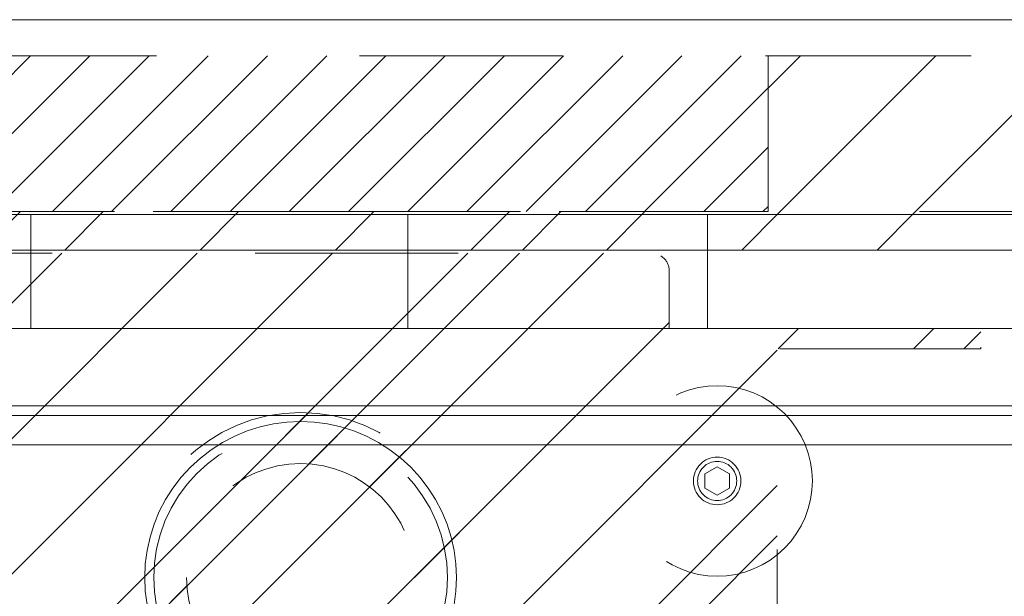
# Model space of a CAD drawing. Header units: inches. Extents: x -463 to -294, y -230 to 12.
# Tile 15 of 68: x -401.18 to -394.72, y 7.95 to 11.74. Entities that reach past the tile are written whole.
import ezdxf

# ---------------------------------------------------------------- set-up
doc = ezdxf.new("R2010")
doc.units = ezdxf.units.IN
doc.header["$LTSCALE"] = 32
doc.header["$MEASUREMENT"] = 0
doc.header["$PDMODE"] = 1
doc.header["$PDSIZE"] = -2
doc.linetypes.add('Dash Style-1', pattern=[0.083328, 0.041656, -0.041672])
for name, color, linetype, lineweight in [('DashLine', 7, 'Dash Style-1', 13), ('DashLineFill', 7, 'Dash Style-1', 13), ('Drawing', 7, 'Continuous', 18), ('Metal-Black', 7, 'Continuous', 18), ('None', 7, 'Continuous', 18), ('SolidLine', 7, 'Continuous', 15), ('Wood_1-H', 7, 'Continuous', 13), ('Wood_1-V', 7, 'Continuous', 13)]:
    doc.layers.add(name, color=color, linetype=linetype, lineweight=lineweight)
doc.layers.add('Electrical', color=1, linetype='Dash Style-1', lineweight=15, true_color=0xff0000)
pattern_1 = [(45, (0, 0), (-1.61302, 1.93572), []), (45, (-1.0608, 1.0608), (-0.472346, 0.416761), [])]

# ---------------------------------------------------------------- blocks, each defined once
blk = doc.blocks.new('Group')
at = {"layer": 'DashLineFill', "linetype": 'Continuous', "lineweight": 13}
h = blk.add_hatch(dxfattribs=at)
h.set_pattern_fill('Steel', color=253, style=0, pattern_type=2)
h.set_pattern_definition(pattern_1)
h.paths.add_polyline_path([(30, 0), (35.9843, 0), (35.9843, -1.0236), (30, -1.0236)])
at = {"layer": 'Electrical', "linetype": 'Continuous', "lineweight": 5, "true_color": 0xdd0000}
h = blk.add_hatch(dxfattribs=at)
h.set_pattern_fill('ElectricalHatch', color=12, style=0, pattern_type=2)
h.set_pattern_definition([(45, (0, 0), (-0.3333333, -0.7222222), [])])
h.paths.add_polyline_path([(5.9843, 0), (30, 0), (30, -1.0236), (5.9843, -1.0236)])
at = {"layer": 'DashLineFill', "flags": 128}
blk.add_lwpolyline([(30, 0), (35.9843, 0), (35.9843, -1.0236), (30, -1.0236)], close=True, dxfattribs=at)
at = {"layer": 'Electrical', "flags": 128}
blk.add_lwpolyline([(5.9843, 0), (30, 0), (30, -1.0236), (5.9843, -1.0236)], close=True, dxfattribs=at)
blk = doc.blocks.new('Group-4')
at = {"layer": 'SolidLine', "flags": 128}
blk.add_lwpolyline([(0, 0.2362), (66, 0.2362), (66, -2.3622), (0, -2.3622)], close=True, dxfattribs=at)
at = {"layer": 'None'}
blk.add_blockref('Group', (0, 0), dxfattribs=at)
blk = doc.blocks.new('SL Wall Panel (2D)')
at = {"layer": 'None'}
blk.add_blockref('Group-4', (0, 0), dxfattribs=at)
at = {"layer": 'Drawing', "color": 0, "flags": 1}
for tag in ['Tag', 'Catalog', 'Option1', 'Option2', 'Option3', 'Option4', 'Option5', 'Option6', 'Option7', 'Option8', 'Option9', 'Option10', 'Option11', 'Option12', 'Custom', 'FinishGroup', 'Discount', 'Item2', 'Item3', 'Item6', 'Item8', 'Item9', 'Item10', 'Item12', 'Item13', 'Item16', 'Item18', 'Item19', 'Item20', 'Item21', 'Item22', 'Item23', 'Item24', 'Item25', 'Item1', 'Item4', 'Item5', 'Item7', 'Item11', 'Item14', 'Item15', 'Item17']:
    blk.add_attdef(tag, (-102.763, -216.0709), '', height=0.00709, dxfattribs=at)
blk = doc.blocks.new('1BP8DW-Leveler (2D)')
at = {"layer": 'DashLine', "flags": 128}
for points in [[(0.625, 0), (0.622, -0.0613), (0.613, -0.1219), (0.5981, -0.1814), (0.5774, -0.2392), (0.5512, -0.2946), (0.5197, -0.3472), (0.4831, -0.3965), (0.4419, -0.4419), (0.3965, -0.4831), (0.3472, -0.5197), (0.2946, -0.5512), (0.2392, -0.5774), (0.1814, -0.5981), (0.1219, -0.613), (0.0613, -0.622), (0, -0.625), (-0.0613, -0.622), (-0.1219, -0.613), (-0.1814, -0.5981), (-0.2392, -0.5774), (-0.2946, -0.5512), (-0.3472, -0.5197), (-0.3965, -0.4831), (-0.4419, -0.4419), (-0.4831, -0.3965), (-0.5197, -0.3472), (-0.5512, -0.2946), (-0.5774, -0.2392), (-0.5981, -0.1814), (-0.613, -0.1219), (-0.622, -0.0613), (-0.625, 0), (-0.622, 0.0613), (-0.613, 0.1219), (-0.5981, 0.1814), (-0.5774, 0.2392), (-0.5512, 0.2946), (-0.5197, 0.3472), (-0.4831, 0.3965), (-0.4419, 0.4419), (-0.3965, 0.4831), (-0.3472, 0.5197), (-0.2946, 0.5512), (-0.2392, 0.5774), (-0.1814, 0.5981), (-0.1219, 0.613), (-0.0613, 0.622), (0, 0.625), (0.0613, 0.622), (0.1219, 0.613), (0.1814, 0.5981), (0.2392, 0.5774), (0.2946, 0.5512), (0.3472, 0.5197), (0.3965, 0.4831), (0.4419, 0.4419), (0.4831, 0.3965), (0.5197, 0.3472), (0.5512, 0.2946), (0.5774, 0.2392), (0.5981, 0.1814), (0.613, 0.1219), (0.622, 0.0613)], [(0, 0.1562), (0.0153, 0.1555), (0.0305, 0.1532), (0.0454, 0.1495), (0.0598, 0.1444), (0.0737, 0.1378), (0.0868, 0.1299), (0.0991, 0.1208), (0.1105, 0.1105), (0.1208, 0.0991), (0.1299, 0.0868), (0.1378, 0.0737), (0.1444, 0.0598), (0.1495, 0.0454), (0.1532, 0.0305), (0.1555, 0.0153), (0.1562, 0), (0.1555, -0.0153), (0.1532, -0.0305), (0.1495, -0.0454), (0.1444, -0.0598), (0.1378, -0.0737), (0.1299, -0.0868), (0.1208, -0.0991), (0.1105, -0.1105), (0.0991, -0.1208), (0.0868, -0.1299), (0.0737, -0.1378), (0.0598, -0.1444), (0.0454, -0.1495), (0.0305, -0.1532), (0.0153, -0.1555), (0, -0.1562), (-0.0153, -0.1555), (-0.0305, -0.1532), (-0.0454, -0.1495), (-0.0598, -0.1444), (-0.0737, -0.1378), (-0.0868, -0.1299), (-0.0991, -0.1208), (-0.1105, -0.1105), (-0.1208, -0.0991), (-0.1299, -0.0868), (-0.1378, -0.0737), (-0.1444, -0.0598), (-0.1495, -0.0454), (-0.1532, -0.0305), (-0.1555, -0.0153), (-0.1562, 0), (-0.1555, 0.0153), (-0.1532, 0.0305), (-0.1495, 0.0454), (-0.1444, 0.0598), (-0.1378, 0.0737), (-0.1299, 0.0868), (-0.1208, 0.0991), (-0.1105, 0.1105), (-0.0991, 0.1208), (-0.0868, 0.1299), (-0.0737, 0.1378), (-0.0598, 0.1444), (-0.0454, 0.1495), (-0.0305, 0.1532), (-0.0153, 0.1555)], [(0, 0.0937), (-0.0812, 0.0469), (-0.0812, -0.0469), (0, -0.0938), (0.0812, -0.0469), (0.0812, 0.0469)]]:
    blk.add_lwpolyline(points, close=True, dxfattribs=at)
blk = doc.blocks.new('1BRPX5-Util_Bkt_Sm-F (2D)')
at = {"layer": 'DashLineFill', "linetype": 'Continuous', "lineweight": 13}
h = blk.add_hatch(dxfattribs=at)
h.set_pattern_fill('Steel', color=253, style=0, pattern_type=2)
h.set_pattern_definition(pattern_1)
edge = h.paths.add_edge_path()
edge.add_line((-4.4685, 4.4134), (-3.1299, 4.4134))
edge.add_line((-3.1299, 4.4134), (-3.1299, -1.8543))
edge.add_line((-3.1299, -1.8543), (-4.4685, -1.8543))
edge.add_line((-4.4685, -1.8543), (-4.4685, -1.9882))
edge.add_line((-4.4685, -1.9882), (-2.4213, -1.9882))
edge.add_line((-2.4213, -1.9882), (-2.4213, -2.3661))
edge.add_arc((-2.3031, -2.3661), 0.1181, 180, 270)
edge.add_line((-2.3031, -2.4843), (2.3031, -2.4843))
edge.add_arc((2.3031, -2.3661), 0.1181, 270, 360)
edge.add_line((2.4213, -2.3661), (2.4213, -1.9882))
edge.add_line((2.4213, -1.9882), (4.4685, -1.9882))
edge.add_line((4.4685, -1.9882), (4.4685, -1.8543))
edge.add_line((4.4685, -1.8543), (3.1299, -1.8543))
edge.add_line((3.1299, -1.8543), (3.1299, 4.4134))
edge.add_line((3.1299, 4.4134), (4.4685, 4.4134))
edge.add_line((4.4685, 4.4134), (4.4685, 4.5472))
edge.add_line((4.4685, 4.5472), (2.4213, 4.5472))
edge.add_line((2.4213, 4.5472), (2.4213, 4.9252))
edge.add_arc((2.3031, 4.9252), 0.1181, 0, 90)
edge.add_line((2.3031, 5.0433), (-2.3031, 5.0433))
edge.add_arc((-2.3031, 4.9252), 0.1181, 90, 180)
edge.add_line((-2.4213, 4.9252), (-2.4213, 4.5472))
edge.add_line((-2.4213, 4.5472), (-4.4685, 4.5472))
edge.add_line((-4.4685, 4.5472), (-4.4685, 4.4134))
at = {"layer": 'DashLineFill', "flags": 128}
blk.add_lwpolyline([(-4.4685, 4.4134), (-3.1299, 4.4134), (-3.1299, -1.8543), (-4.4685, -1.8543), (-4.4685, -1.9882), (-2.4213, -1.9882), (-2.4213, -2.3661, 0.414214), (-2.3031, -2.4843), (2.3031, -2.4843, 0.414214), (2.4213, -2.3661), (2.4213, -1.9882), (4.4685, -1.9882), (4.4685, -1.8543), (3.1299, -1.8543), (3.1299, 4.4134), (4.4685, 4.4134), (4.4685, 4.5472), (2.4213, 4.5472), (2.4213, 4.9252, 0.414214), (2.3031, 5.0433), (-2.3031, 5.0433, 0.414214), (-2.4213, 4.9252), (-2.4213, 4.5472), (-4.4685, 4.5472)], format="xyb", close=True, dxfattribs=at)
at = {"layer": 'SolidLine', "flags": 128}
blk.add_lwpolyline([(2.7362, 3.4187), (2.7236, 3.4194), (2.7112, 3.4212), (2.6989, 3.4243), (2.687, 3.4285), (2.6756, 3.4339), (2.6648, 3.4404), (2.6547, 3.4479), (2.6454, 3.4564), (2.6369, 3.4657), (2.6294, 3.4759), (2.6229, 3.4867), (2.6175, 3.4981), (2.6133, 3.5099), (2.6102, 3.5222), (2.6083, 3.5346), (2.6077, 3.5472), (2.6083, 3.5598), (2.6102, 3.5723), (2.6133, 3.5845), (2.6175, 3.5964), (2.6229, 3.6078), (2.6294, 3.6186), (2.6369, 3.6288), (2.6454, 3.6381), (2.6547, 3.6466), (2.6648, 3.6541), (2.6756, 3.6606), (2.687, 3.666), (2.6989, 3.6702), (2.7112, 3.6733), (2.7236, 3.6751), (2.7362, 3.6757), (2.7488, 3.6751), (2.7613, 3.6733), (2.7735, 3.6702), (2.7854, 3.666), (2.7968, 3.6606), (2.8076, 3.6541), (2.8177, 3.6466), (2.8271, 3.6381), (2.8356, 3.6288), (2.8431, 3.6186), (2.8495, 3.6078), (2.8549, 3.5964), (2.8592, 3.5845), (2.8623, 3.5723), (2.8641, 3.5598), (2.8647, 3.5472), (2.8641, 3.5346), (2.8623, 3.5222), (2.8592, 3.5099), (2.8549, 3.4981), (2.8495, 3.4867), (2.8431, 3.4759), (2.8356, 3.4657), (2.8271, 3.4564), (2.8177, 3.4479), (2.8076, 3.4404), (2.7968, 3.4339), (2.7854, 3.4285), (2.7735, 3.4243), (2.7613, 3.4212), (2.7488, 3.4194)], close=True, dxfattribs=at)
at = {"layer": 'Metal-Black', "color": 7}
blk.add_blockref('1BP8DW-Leveler (2D)', (2.7362, 3.5472), dxfattribs=at)
blk = doc.blocks.new('TLLegSleeve (2D)')
at = {"layer": 'DashLineFill', "linetype": 'Continuous', "lineweight": 13}
h = blk.add_hatch(dxfattribs=at)
h.set_pattern_fill('Steel', color=253, style=0, pattern_type=2)
h.set_pattern_definition(pattern_1)
edge = h.paths.add_edge_path()
edge.add_line((1.0827, 1.4023), (1.0827, 2.9134))
edge.add_arc((0, 2.9134), 1.0827, 0, 180)
edge.add_line((-1.0827, 2.9134), (-1.0827, 1.4023))
edge.add_arc((0, 0), 1.7717, 127.66989, 412.33011)
edge.add_line((1.0827, 1.4023), (1.0827, 1.4023))
edge = h.paths.add_edge_path()
edge.add_arc((0, 2.9134), 0.748, 180, 360)
edge.add_arc((0, 2.9134), 0.748, 0, 180)
edge.add_line((-0.748, 2.9134), (-0.748, 2.9134))
edge = h.paths.add_edge_path()
edge.add_arc((0, 0), 1.437, 180, 360)
edge.add_arc((0, 0), 1.437, 0, 180)
edge.add_line((-1.437, 0), (-1.437, 0))
at = {"layer": 'DashLine', "color": 8, "flags": 128}
for points in [[(0.9646, 2.9134), (0.9599, 2.8188), (0.946, 2.7252), (0.923, 2.6334), (0.8911, 2.5443), (0.8507, 2.4587), (0.802, 2.3775), (0.7456, 2.3015), (0.6821, 2.2313), (0.6119, 2.1678), (0.5359, 2.1114), (0.4547, 2.0627), (0.3691, 2.0222), (0.28, 1.9904), (0.1882, 1.9674), (0.0945, 1.9535), (0, 1.9488), (-0.0945, 1.9535), (-0.1882, 1.9674), (-0.28, 1.9904), (-0.3691, 2.0222), (-0.4547, 2.0627), (-0.5359, 2.1114), (-0.6119, 2.1678), (-0.6821, 2.2313), (-0.7456, 2.3015), (-0.802, 2.3775), (-0.8507, 2.4587), (-0.8911, 2.5443), (-0.923, 2.6334), (-0.946, 2.7252), (-0.9599, 2.8188), (-0.9646, 2.9134), (-0.9599, 3.0079), (-0.946, 3.1016), (-0.923, 3.1934), (-0.8911, 3.2825), (-0.8507, 3.3681), (-0.802, 3.4493), (-0.7456, 3.5253), (-0.6821, 3.5954), (-0.6119, 3.659), (-0.5359, 3.7154), (-0.4547, 3.7641), (-0.3691, 3.8045), (-0.28, 3.8364), (-0.1882, 3.8594), (-0.0945, 3.8733), (0, 3.878), (0.0945, 3.8733), (0.1882, 3.8594), (0.28, 3.8364), (0.3691, 3.8045), (0.4547, 3.7641), (0.5359, 3.7154), (0.6119, 3.659), (0.6821, 3.5954), (0.7456, 3.5253), (0.802, 3.4493), (0.8507, 3.3681), (0.8911, 3.2825), (0.923, 3.1934), (0.946, 3.1016), (0.9599, 3.0079)], [(1.6535, 0), (1.6456, -0.1621), (1.6218, -0.3226), (1.5823, -0.48), (1.5277, -0.6328), (1.4583, -0.7795), (1.3749, -0.9187), (1.2782, -1.049), (1.1692, -1.1692), (1.049, -1.2782), (0.9187, -1.3749), (0.7795, -1.4583), (0.6328, -1.5277), (0.48, -1.5823), (0.3226, -1.6218), (0.1621, -1.6456), (0, -1.6535), (-0.1621, -1.6456), (-0.3226, -1.6218), (-0.48, -1.5823), (-0.6328, -1.5277), (-0.7795, -1.4583), (-0.9187, -1.3749), (-1.049, -1.2782), (-1.1692, -1.1692), (-1.2782, -1.049), (-1.3749, -0.9187), (-1.4583, -0.7795), (-1.5277, -0.6328), (-1.5823, -0.48), (-1.6218, -0.3226), (-1.6456, -0.1621), (-1.6535, 0), (-1.6456, 0.1621), (-1.6218, 0.3226), (-1.5823, 0.48), (-1.5277, 0.6328), (-1.4583, 0.7795), (-1.3749, 0.9187), (-1.2782, 1.049), (-1.1692, 1.1692), (-1.049, 1.2782), (-0.9187, 1.3749), (-0.7795, 1.4583), (-0.6328, 1.5277), (-0.48, 1.5823), (-0.3226, 1.6218), (-0.1621, 1.6456), (0, 1.6535), (0.1621, 1.6456), (0.3226, 1.6218), (0.48, 1.5823), (0.6328, 1.5277), (0.7795, 1.4583), (0.9187, 1.3749), (1.049, 1.2782), (1.1692, 1.1692), (1.2782, 1.049), (1.3749, 0.9187), (1.4583, 0.7795), (1.5277, 0.6328), (1.5823, 0.48), (1.6218, 0.3226), (1.6456, 0.1621)]]:
    blk.add_lwpolyline(points, close=True, dxfattribs=at)
at = {"layer": 'DashLineFill', "flags": 128}
for points in [[(1.0827, 1.4023), (1.0827, 2.9134, 1), (-1.0827, 2.9134), (-1.0827, 1.4023, 2.931619), (1.0827, 1.4023)], [(-0.748, 2.9134, 1), (0.748, 2.9134, 1), (-0.748, 2.9134)], [(-1.437, 0, 1), (1.437, 0, 1), (-1.437, 0)]]:
    blk.add_lwpolyline(points, format="xyb", close=True, dxfattribs=at)
at = {"layer": 'DashLineFill', "linetype": 'Continuous', "lineweight": 5}
for p in [(0, 2.9134), (0, 0)]:
    blk.add_point(p, dxfattribs=at)
blk = doc.blocks.new('Group-24')
at = {"layer": 'Wood_1-H'}
for points in [[(-29.9185, 24.6861), (-48.1468, 24.6861)], [(-48.1468, 24.6861), (-29.9185, 24.6861)], [(-29.9185, 24.6861), (-48.1468, 24.6861), (-48.1468, 24.6861), (-29.9185, 24.6861)], [(-40.144, 24.041), (-40.0569, 24.0603)], [(-40.0569, 24.0603), (-40.144, 24.041)], [(-40.0569, 24.0603), (-40.144, 24.041)], [(-40.144, 24.041), (-40.0569, 24.0603)], [(-40.0569, 24.0603), (-39.9683, 24.072)], [(-39.9683, 24.072), (-40.0569, 24.0603)], [(-39.9683, 24.072), (-40.0569, 24.0603)], [(-40.0569, 24.0603), (-39.9683, 24.072)], [(-39.9683, 24.072), (-39.8791, 24.0759)], [(-39.8791, 24.0759), (-39.9683, 24.072)], [(-39.8791, 24.0759), (-39.9683, 24.072)], [(-39.9683, 24.072), (-39.8791, 24.0759)], [(-39.8791, 24.0759), (-39.7899, 24.072)], [(-39.7899, 24.072), (-39.8791, 24.0759)], [(-39.7899, 24.072), (-39.8791, 24.0759)], [(-39.8791, 24.0759), (-39.7899, 24.072)], [(-39.7899, 24.072), (-39.7014, 24.0603)], [(-39.7014, 24.0603), (-39.7899, 24.072)], [(-39.7014, 24.0603), (-39.7899, 24.072)], [(-39.7899, 24.072), (-39.7014, 24.0603)], [(-39.7014, 24.0603), (-39.6142, 24.041)], [(-39.6142, 24.041), (-39.7014, 24.0603)], [(-39.6142, 24.041), (-39.7014, 24.0603)], [(-39.7014, 24.0603), (-39.6142, 24.041)], [(-40.3117, 23.98), (-40.2292, 24.0142)], [(-40.2292, 24.0142), (-40.3117, 23.98)], [(-40.2292, 24.0142), (-40.3117, 23.98)], [(-40.3117, 23.98), (-40.2292, 24.0142)], [(-40.2292, 24.0142), (-40.144, 24.041)], [(-40.144, 24.041), (-40.2292, 24.0142)], [(-40.144, 24.041), (-40.2292, 24.0142)], [(-40.2292, 24.0142), (-40.144, 24.041)], [(-39.6142, 24.041), (-39.529, 24.0142)], [(-39.529, 24.0142), (-39.6142, 24.041)], [(-39.529, 24.0142), (-39.6142, 24.041)], [(-39.6142, 24.041), (-39.529, 24.0142)], [(-39.529, 24.0142), (-39.4465, 23.98)], [(-39.4465, 23.98), (-39.529, 24.0142)], [(-39.4465, 23.98), (-39.529, 24.0142)], [(-39.529, 24.0142), (-39.4465, 23.98)], [(-40.4662, 23.8908), (-40.3909, 23.9388)], [(-40.3909, 23.9388), (-40.4662, 23.8908)], [(-40.3909, 23.9388), (-40.4662, 23.8908)], [(-40.4662, 23.8908), (-40.3909, 23.9388)], [(-40.3909, 23.9388), (-40.3117, 23.98)], [(-40.3117, 23.98), (-40.3909, 23.9388)], [(-40.3117, 23.98), (-40.3909, 23.9388)], [(-40.3909, 23.9388), (-40.3117, 23.98)], [(-39.4465, 23.98), (-39.3673, 23.9388)], [(-39.3673, 23.9388), (-39.4465, 23.98)], [(-39.3673, 23.9388), (-39.4465, 23.98)], [(-39.4465, 23.98), (-39.3673, 23.9388)], [(-39.3673, 23.9388), (-39.292, 23.8908)], [(-39.292, 23.8908), (-39.3673, 23.9388)], [(-39.292, 23.8908), (-39.3673, 23.9388)], [(-39.3673, 23.9388), (-39.292, 23.8908)], [(-40.5371, 23.8364), (-40.4662, 23.8908)], [(-40.4662, 23.8908), (-40.5371, 23.8364)], [(-40.4662, 23.8908), (-40.5371, 23.8364)], [(-40.5371, 23.8364), (-40.4662, 23.8908)], [(-39.292, 23.8908), (-39.2211, 23.8364)], [(-39.2211, 23.8364), (-39.292, 23.8908)], [(-39.2211, 23.8364), (-39.292, 23.8908)], [(-39.292, 23.8908), (-39.2211, 23.8364)], [(-40.6029, 23.7761), (-40.5371, 23.8364)], [(-40.5371, 23.8364), (-40.6029, 23.7761)], [(-40.5371, 23.8364), (-40.6029, 23.7761)], [(-40.6029, 23.7761), (-40.5371, 23.8364)], [(-39.2211, 23.8364), (-39.1553, 23.7761)], [(-39.1553, 23.7761), (-39.2211, 23.8364)], [(-39.1553, 23.7761), (-39.2211, 23.8364)], [(-39.2211, 23.8364), (-39.1553, 23.7761)], [(-40.6632, 23.7102), (-40.6029, 23.7761)], [(-40.6029, 23.7761), (-40.6632, 23.7102)], [(-40.6029, 23.7761), (-40.6632, 23.7102)], [(-40.6632, 23.7102), (-40.6029, 23.7761)], [(-39.1553, 23.7761), (-39.095, 23.7102)], [(-39.095, 23.7102), (-39.1553, 23.7761)], [(-39.095, 23.7102), (-39.1553, 23.7761)], [(-39.1553, 23.7761), (-39.095, 23.7102)], [(-40.7176, 23.6394), (-40.6632, 23.7102)], [(-40.6632, 23.7102), (-40.7176, 23.6394)], [(-40.6632, 23.7102), (-40.7176, 23.6394)], [(-40.7176, 23.6394), (-40.6632, 23.7102)], [(-39.095, 23.7102), (-39.0406, 23.6394)], [(-39.0406, 23.6394), (-39.095, 23.7102)], [(-39.0406, 23.6394), (-39.095, 23.7102)], [(-39.095, 23.7102), (-39.0406, 23.6394)], [(-40.7656, 23.5641), (-40.7176, 23.6394)], [(-40.7176, 23.6394), (-40.7656, 23.5641)], [(-40.7176, 23.6394), (-40.7656, 23.5641)], [(-40.7656, 23.5641), (-40.7176, 23.6394)], [(-39.0406, 23.6394), (-38.9926, 23.5641)], [(-38.9926, 23.5641), (-39.0406, 23.6394)], [(-38.9926, 23.5641), (-39.0406, 23.6394)], [(-39.0406, 23.6394), (-38.9926, 23.5641)], [(-40.8068, 23.4849), (-40.7656, 23.5641)], [(-40.7656, 23.5641), (-40.8068, 23.4849)], [(-40.7656, 23.5641), (-40.8068, 23.4849)], [(-40.8068, 23.4849), (-40.7656, 23.5641)], [(-38.9926, 23.5641), (-38.9514, 23.4849)], [(-38.9514, 23.4849), (-38.9926, 23.5641)], [(-38.9514, 23.4849), (-38.9926, 23.5641)], [(-38.9926, 23.5641), (-38.9514, 23.4849)], [(-40.841, 23.4024), (-40.8068, 23.4849)], [(-40.8068, 23.4849), (-40.841, 23.4024)], [(-40.8068, 23.4849), (-40.841, 23.4024)], [(-40.841, 23.4024), (-40.8068, 23.4849)], [(-38.9514, 23.4849), (-38.9172, 23.4024)], [(-38.9172, 23.4024), (-38.9514, 23.4849)], [(-38.9172, 23.4024), (-38.9514, 23.4849)], [(-38.9514, 23.4849), (-38.9172, 23.4024)], [(-40.8678, 23.3172), (-40.841, 23.4024)], [(-40.841, 23.4024), (-40.8678, 23.3172)], [(-40.841, 23.4024), (-40.8678, 23.3172)], [(-40.8678, 23.3172), (-40.841, 23.4024)], [(-38.9172, 23.4024), (-38.8904, 23.3172)], [(-38.8904, 23.3172), (-38.9172, 23.4024)], [(-38.8904, 23.3172), (-38.9172, 23.4024)], [(-38.9172, 23.4024), (-38.8904, 23.3172)], [(-40.8872, 23.23), (-40.8678, 23.3172)], [(-40.8678, 23.3172), (-40.8872, 23.23)], [(-40.8678, 23.3172), (-40.8872, 23.23)], [(-40.8872, 23.23), (-40.8678, 23.3172)], [(-38.8904, 23.3172), (-38.871, 23.23)], [(-38.871, 23.23), (-38.8904, 23.3172)], [(-38.871, 23.23), (-38.8904, 23.3172)], [(-38.8904, 23.3172), (-38.871, 23.23)], [(-40.8988, 23.1415), (-40.8872, 23.23)], [(-40.8872, 23.23), (-40.8988, 23.1415)], [(-40.8872, 23.23), (-40.8988, 23.1415)], [(-40.8988, 23.1415), (-40.8872, 23.23)], [(-38.871, 23.23), (-38.8594, 23.1415)], [(-38.8594, 23.1415), (-38.871, 23.23)], [(-38.8594, 23.1415), (-38.871, 23.23)], [(-38.871, 23.23), (-38.8594, 23.1415)], [(-40.9027, 23.0523), (-40.8988, 23.1415)], [(-40.8988, 23.1415), (-40.9027, 23.0523)], [(-40.8988, 23.1415), (-40.9027, 23.0523)], [(-40.9027, 23.0523), (-40.8988, 23.1415)], [(-38.8594, 23.1415), (-38.8555, 23.0523)], [(-38.8555, 23.0523), (-38.8594, 23.1415)], [(-38.8555, 23.0523), (-38.8594, 23.1415)], [(-38.8594, 23.1415), (-38.8555, 23.0523)], [(-40.8988, 22.9631), (-40.9027, 23.0523)], [(-40.9027, 23.0523), (-40.8988, 22.9631)], [(-40.9027, 23.0523), (-40.8988, 22.9631)], [(-40.8988, 22.9631), (-40.9027, 23.0523)], [(-38.8555, 23.0523), (-38.8594, 22.9631)], [(-38.8594, 22.9631), (-38.8555, 23.0523)], [(-38.8594, 22.9631), (-38.8555, 23.0523)], [(-38.8555, 23.0523), (-38.8594, 22.9631)], [(-40.8872, 22.8745), (-40.8988, 22.9631)], [(-40.8988, 22.9631), (-40.8872, 22.8745)], [(-40.8988, 22.9631), (-40.8872, 22.8745)], [(-40.8872, 22.8745), (-40.8988, 22.9631)], [(-38.8594, 22.9631), (-38.871, 22.8745)], [(-38.871, 22.8745), (-38.8594, 22.9631)], [(-38.871, 22.8745), (-38.8594, 22.9631)], [(-38.8594, 22.9631), (-38.871, 22.8745)]]:
    blk.add_lwpolyline(points, dxfattribs=at)
at = {"layer": 'Wood_1-V'}
for points in [[(28.3099, 25.4342), (28.3099, 24.6861), (-48.1468, 24.6861), (-48.1468, 25.4342), (28.3099, 25.4342)], [(-48.1468, 25.4342), (-48.1468, 24.6861), (28.3099, 24.6861), (28.3099, 25.4342), (-48.1468, 25.4342)], [(28.3099, 25.4342), (-48.1468, 25.4342)], [(-48.1468, 25.4342), (28.3099, 25.4342)], [(-41.8223, 25.4342), (-41.6508, 25.4342)], [(-41.6508, 25.4342), (-41.8223, 25.4342)], [(-41.6508, 25.4342), (-41.6508, 24.6861), (-41.8223, 24.6861)], [(-41.8223, 25.4342), (-41.6508, 25.4342)], [(-41.8223, 24.6861), (-41.6508, 24.6861), (-41.6508, 25.4342), (-41.8223, 25.4342)], [(-41.6508, 25.4342), (-39.1744, 25.4342)], [(-39.1744, 25.4342), (-41.6508, 25.4342)], [(-39.1744, 25.4342), (-39.1744, 24.6861), (-41.6508, 24.6861), (-41.6508, 25.4342), (-39.1744, 25.4342)], [(-41.6508, 25.4342), (-41.6508, 24.6861), (-39.1744, 24.6861), (-39.1744, 25.4342), (-41.6508, 25.4342)], [(-39.1744, 25.4342), (-39.0028, 25.4342)], [(-39.0028, 25.4342), (-39.1744, 25.4342)], [(-39.1744, 25.4342), (-39.1744, 24.6861), (-39.0028, 24.6861)], [(-39.0028, 25.4342), (-39.1744, 25.4342)], [(-39.0028, 24.6861), (-39.1744, 24.6861), (-39.1744, 25.4342), (-39.0028, 25.4342)], [(-39.0028, 25.4342), (-38.8325, 25.4342)], [(-38.8325, 25.4342), (-39.0028, 25.4342)], [(-38.8325, 25.4342), (-39.0028, 25.4342)], [(-39.0028, 25.4342), (-38.8325, 25.4342)], [(-38.6649, 25.4342), (-38.8325, 25.4342)], [(-38.8325, 25.4342), (-38.6649, 25.4342)], [(-38.6649, 25.4342), (-38.8325, 25.4342)], [(-38.8325, 25.4342), (-38.6649, 25.4342)], [(-38.5011, 25.4342), (-38.6649, 25.4342)], [(-38.6649, 25.4342), (-38.5011, 25.4342)], [(-38.5011, 25.4342), (-38.6649, 25.4342)], [(-38.6649, 25.4342), (-38.5011, 25.4342)], [(-38.3425, 25.4342), (-38.5011, 25.4342)], [(-38.5011, 25.4342), (-38.3425, 25.4342)], [(-38.3425, 25.4342), (-38.5011, 25.4342)], [(-38.5011, 25.4342), (-38.3425, 25.4342)], [(-38.1901, 25.4342), (-38.3425, 25.4342)], [(-38.3425, 25.4342), (-38.1901, 25.4342)], [(-38.1901, 25.4342), (-38.3425, 25.4342)], [(-38.3425, 25.4342), (-38.1901, 25.4342)], [(-38.0453, 25.4342), (-38.1901, 25.4342)], [(-38.1901, 25.4342), (-38.0453, 25.4342)], [(-38.0453, 25.4342), (-38.1901, 25.4342)], [(-38.1901, 25.4342), (-38.0453, 25.4342)], [(-37.909, 25.4342), (-38.0453, 25.4342)], [(-38.0453, 25.4342), (-37.909, 25.4342)], [(-37.909, 25.4342), (-38.0453, 25.4342)], [(-38.0453, 25.4342), (-37.909, 25.4342)], [(-37.7824, 25.4342), (-37.909, 25.4342)], [(-37.909, 25.4342), (-37.7824, 25.4342)], [(-37.7824, 25.4342), (-37.909, 25.4342)], [(-37.909, 25.4342), (-37.7824, 25.4342)], [(-37.6664, 25.4342), (-37.7824, 25.4342)], [(-37.7824, 25.4342), (-37.6664, 25.4342)], [(-37.6664, 25.4342), (-37.7824, 25.4342)], [(-37.7824, 25.4342), (-37.6664, 25.4342)], [(-37.6664, 25.4342), (-37.5619, 25.4342)], [(-37.5619, 25.4342), (-37.6664, 25.4342)], [(-37.5619, 25.4342), (-37.6664, 25.4342)], [(-37.6664, 25.4342), (-37.5619, 25.4342)], [(-37.5619, 25.4342), (-37.4696, 25.4342)], [(-37.4696, 25.4342), (-37.5619, 25.4342)], [(-37.4696, 25.4342), (-37.5619, 25.4342)], [(-37.5619, 25.4342), (-37.4696, 25.4342)], [(-37.3903, 25.4342), (-37.4696, 25.4342)], [(-37.4696, 25.4342), (-37.3903, 25.4342)], [(-37.3903, 25.4342), (-37.4696, 25.4342)], [(-37.4696, 25.4342), (-37.3903, 25.4342)], [(-37.3903, 25.4342), (-37.3246, 25.4342)], [(-37.3246, 25.4342), (-37.3903, 25.4342)], [(-37.3246, 25.4342), (-37.3903, 25.4342)], [(-37.3903, 25.4342), (-37.3246, 25.4342)], [(-37.3246, 25.4342), (-37.2729, 25.4342)], [(-37.2729, 25.4342), (-37.3246, 25.4342)], [(-37.2729, 25.4342), (-37.3246, 25.4342)], [(-37.3246, 25.4342), (-37.2729, 25.4342)], [(-37.2729, 25.4342), (-37.2358, 25.4342)], [(-37.2358, 25.4342), (-37.2729, 25.4342)], [(-37.2358, 25.4342), (-37.2729, 25.4342)], [(-37.2729, 25.4342), (-37.2358, 25.4342)], [(-37.2358, 25.4342), (-37.2134, 25.4342)], [(-37.2358, 25.4342)], [(-37.2358, 25.4342)], [(-37.2358, 25.4342)], [(-37.2358, 25.4342)], [(-37.2358, 25.4342)], [(-37.2358, 25.4342)], [(-37.2358, 25.4342)], [(-37.2358, 25.4342)], [(-37.2134, 25.4342), (-37.2358, 25.4342)], [(-37.2134, 25.4342), (-37.2358, 25.4342)], [(-37.2358, 25.4342), (-37.2134, 25.4342)], [(-37.2134, 25.4342), (-37.2059, 25.4342)], [(-37.2134, 25.4342)], [(-37.2059, 25.4342), (-37.2134, 25.4342)], [(-37.2134, 25.4342)], [(-37.2134, 24.6861), (-37.2059, 24.6861), (-37.2059, 25.4342), (-37.2134, 25.4342)], [(-37.2059, 25.4342), (-37.2059, 24.6861), (-37.2134, 24.6861)], [(-37.2134, 25.4342), (-37.2059, 25.4342)], [(-37.2059, 25.4342), (-37.2059, 25.4342)], [(-37.2059, 25.4342), (-37.2059, 24.6861), (-37.2059, 24.6861), (-37.2059, 25.4342), (-37.2059, 25.4342)], [(-48.1468, 24.6861), (28.3099, 24.6861)], [(28.3099, 24.6861), (-48.1468, 24.6861)], [(-41.8223, 24.6861), (-41.6508, 24.6861)], [(-41.6508, 24.6861), (-41.8223, 24.6861)], [(-41.6508, 24.6861), (-39.1744, 24.6861)], [(-39.1744, 24.6861), (-41.6508, 24.6861)], [(-39.1744, 24.6861), (-39.0028, 24.6861)], [(-39.0028, 24.6861), (-39.1744, 24.6861)], [(-39.0028, 24.6861), (-38.8325, 24.6861)], [(-38.8325, 24.6861), (-39.0028, 24.6861)], [(-39.0028, 24.6861), (-38.8325, 24.6861)], [(-38.8325, 24.6861), (-39.0028, 24.6861)], [(-38.8325, 24.6861), (-38.6649, 24.6861)], [(-38.8325, 24.6861)], [(-38.6649, 24.6861), (-38.8325, 24.6861)], [(-38.8325, 24.6861), (-38.6649, 24.6861)], [(-38.6649, 24.6861), (-38.8325, 24.6861)], [(-38.6649, 24.6861), (-38.5011, 24.6861)], [(-38.5011, 24.6861), (-38.6649, 24.6861)], [(-38.6649, 24.6861), (-38.5011, 24.6861)], [(-38.5011, 24.6861), (-38.6649, 24.6861)], [(-38.5011, 24.6861), (-38.3425, 24.6861)], [(-38.3425, 24.6861), (-38.5011, 24.6861)], [(-38.5011, 24.6861), (-38.3425, 24.6861)], [(-38.3425, 24.6861), (-38.5011, 24.6861)], [(-38.3425, 24.6861), (-38.1901, 24.6861)], [(-38.1901, 24.6861), (-38.3425, 24.6861)], [(-38.3425, 24.6861), (-38.1901, 24.6861)], [(-38.1901, 24.6861), (-38.3425, 24.6861)], [(-38.1901, 24.6861), (-38.0453, 24.6861)], [(-38.0453, 24.6861), (-38.1901, 24.6861)], [(-38.1901, 24.6861), (-38.0453, 24.6861)], [(-38.0453, 24.6861), (-38.1901, 24.6861)], [(-38.0453, 24.6861), (-37.909, 24.6861)], [(-37.909, 24.6861), (-38.0453, 24.6861)], [(-38.0453, 24.6861)], [(-38.0453, 24.6861), (-37.909, 24.6861)], [(-37.909, 24.6861), (-38.0453, 24.6861)], [(-37.909, 24.6861), (-37.7824, 24.6861)], [(-37.7824, 24.6861), (-37.909, 24.6861)], [(-37.909, 24.6861), (-37.7824, 24.6861)], [(-37.7824, 24.6861), (-37.909, 24.6861)], [(-37.6664, 24.6861), (-37.7824, 24.6861)], [(-37.7824, 24.6861), (-37.6664, 24.6861)], [(-37.7824, 24.6861), (-37.6664, 24.6861)], [(-37.6664, 24.6861), (-37.7824, 24.6861)], [(-37.5619, 24.6861), (-37.6664, 24.6861)], [(-37.6664, 24.6861), (-37.5619, 24.6861)], [(-37.6664, 24.6861), (-37.5619, 24.6861)], [(-37.5619, 24.6861), (-37.6664, 24.6861)], [(-37.4696, 24.6861), (-37.5619, 24.6861)], [(-37.5619, 24.6861), (-37.4696, 24.6861)], [(-37.5619, 24.6861), (-37.4696, 24.6861)], [(-37.4696, 24.6861), (-37.5619, 24.6861)], [(-37.3903, 24.6861), (-37.4696, 24.6861)], [(-37.4696, 24.6861), (-37.3903, 24.6861)], [(-37.4696, 24.6861), (-37.3903, 24.6861)], [(-37.3903, 24.6861), (-37.4696, 24.6861)], [(-37.3246, 24.6861), (-37.3903, 24.6861)], [(-37.3903, 24.6861), (-37.3246, 24.6861)], [(-37.3903, 24.6861), (-37.3246, 24.6861)], [(-37.3246, 24.6861), (-37.3903, 24.6861)], [(-37.2729, 24.6861), (-37.3246, 24.6861)], [(-37.3246, 24.6861), (-37.2729, 24.6861)], [(-37.3246, 24.6861)], [(-37.3246, 24.6861), (-37.2729, 24.6861)], [(-37.2729, 24.6861), (-37.3246, 24.6861)], [(-37.2358, 24.6861), (-37.2729, 24.6861)], [(-37.2729, 24.6861), (-37.2358, 24.6861)], [(-37.2729, 24.6861), (-37.2358, 24.6861)], [(-37.2358, 24.6861), (-37.2729, 24.6861)], [(-37.2134, 24.6861), (-37.2358, 24.6861)], [(-37.2358, 24.6861), (-37.2134, 24.6861)], [(-37.2358, 24.6861)], [(-37.2358, 24.6861)], [(-37.2358, 24.6861)], [(-37.2358, 24.6861)], [(-37.2358, 24.6861)], [(-37.2358, 24.6861)], [(-37.2358, 24.6861)], [(-37.2358, 24.6861)], [(-37.2358, 24.6861), (-37.2134, 24.6861)], [(-37.2134, 24.6861), (-37.2358, 24.6861)], [(-37.2059, 24.6861), (-37.2134, 24.6861)], [(-37.2134, 24.6861), (-37.2059, 24.6861)], [(-37.2059, 24.6861), (-37.2059, 24.6861)], [(-37.2059, 24.6861)]]:
    blk.add_lwpolyline(points, dxfattribs=at)
at = {"layer": 'Wood_1-H', "color": 7}
for name in ['1BRPX5-Util_Bkt_Sm-F (2D)', 'TLLegSleeve (2D)']:
    blk.add_blockref(name, (-39.8791, 20.1389), dxfattribs=at)
blk = doc.blocks.new('Group-59')
at = {"layer": 'DashLineFill', "linetype": 'Continuous', "lineweight": 13}
h = blk.add_hatch(dxfattribs=at)
h.set_pattern_fill('Steel', color=253, style=0, pattern_type=2)
h.set_pattern_definition(pattern_1)
h.paths.add_polyline_path([(12.0197, -12), (50.0118, -12), (50.0118, -12.252), (12.0197, -12.252)])
at = {"layer": 'DashLineFill', "flags": 128}
blk.add_lwpolyline([(12.0197, -12), (50.0118, -12), (50.0118, -12.252), (12.0197, -12.252)], close=True, dxfattribs=at)
at = {"layer": 'SolidLine', "flags": 128}
blk.add_lwpolyline([(12.0197, -12.252), (50.0118, -12.252), (50.0118, -13.2756), (12.0197, -13.2756)], close=True, dxfattribs=at)
blk = doc.blocks.new('Group-60')
at = {"layer": 'DashLine', "flags": 128}
blk.add_lwpolyline([(12.0197, -13.2755), (48.0039, -13.2755), (48.0039, -15.6968), (12.0197, -15.6968)], close=True, dxfattribs=at)
at = {"layer": 'SolidLine', "flags": 128}
blk.add_lwpolyline([(12.0197, -13.2755), (48.0039, -13.2755), (48.0039, -13.5314), (12.0197, -13.5314)], close=True, dxfattribs=at)
blk = doc.blocks.new('Group-63')
at = {"layer": 'SolidLine', "flags": 128}
blk.add_lwpolyline([(12.0197, -13.5315), (125.9961, -13.5315), (125.9961, -25.5394), (12.0197, -25.5394)], close=True, dxfattribs=at)
at = {"layer": 'None'}
blk.add_blockref('Group-60', (0, 0), dxfattribs=at)
blk = doc.blocks.new('Group-64')
at = {"layer": 'None'}
for name in ['Group-59', 'Group-63']:
    blk.add_blockref(name, (0, 0), dxfattribs=at)
blk = doc.blocks.new('Group-65')
at = {"layer": 'None'}
blk.add_blockref('Group-64', (0, 0), dxfattribs=at)
blk = doc.blocks.new('SL Overhead (2D)')
at = {"layer": 'None'}
blk.add_blockref('Group-65', (0, 0), dxfattribs=at)
at = {"layer": 'Drawing', "color": 0, "flags": 1}
for tag in ['Tag', 'Catalog', 'Option1', 'Option2', 'Option3', 'Option4', 'Option5', 'Option6', 'Option7', 'Option8', 'Option9', 'Option10', 'Option11', 'Option12', 'Custom', 'FinishGroup', 'Discount', 'Item2', 'Item3', 'Item6', 'Item8', 'Item9', 'Item10', 'Item12', 'Item13', 'Item16', 'Item18', 'Item19', 'Item20', 'Item21', 'Item22', 'Item23', 'Item24', 'Item25', 'Item1', 'Item4', 'Item5', 'Item7', 'Item11', 'Item14', 'Item15', 'Item17']:
    blk.add_attdef(tag, (-60.8358, -146.5265), '', height=0.00709, dxfattribs=at)
blk = doc.blocks.new('Group-66')
at = {"layer": 'DashLineFill', "linetype": 'Continuous', "lineweight": 13}
h = blk.add_hatch(dxfattribs=at)
h.set_pattern_fill('Steel', color=253, style=0, pattern_type=2)
h.set_pattern_definition(pattern_1)
h.paths.add_polyline_path([(12, -12), (47.9843, -12), (47.9843, -12.252), (12, -12.252)])
at = {"layer": 'DashLineFill', "flags": 128}
blk.add_lwpolyline([(12, -12), (47.9843, -12), (47.9843, -12.252), (12, -12.252)], close=True, dxfattribs=at)
at = {"layer": 'SolidLine', "flags": 128}
blk.add_lwpolyline([(12, -12.252), (47.9843, -12.252), (47.9843, -13.2756), (12, -13.2756)], close=True, dxfattribs=at)
blk = doc.blocks.new('Group-67')
at = {"layer": 'None'}
blk.add_blockref('Group-66', (0, 0), dxfattribs=at)
blk = doc.blocks.new('SL Wall Tile (2D)')
at = {"layer": 'None'}
blk.add_blockref('Group-67', (0, 0), dxfattribs=at)
at = {"layer": 'Drawing', "color": 0, "flags": 1}
for tag in ['Tag', 'Catalog', 'Option1', 'Option2', 'Option3', 'Option4', 'Option5', 'Option6', 'Option7', 'Option8', 'Option9', 'Option10', 'Option11', 'Option12', 'Custom', 'FinishGroup', 'Discount', 'Item2', 'Item3', 'Item6', 'Item8', 'Item9', 'Item10', 'Item12', 'Item13', 'Item16', 'Item18', 'Item19', 'Item20', 'Item21', 'Item22', 'Item23', 'Item24', 'Item25', 'Item1', 'Item4', 'Item5', 'Item7', 'Item11', 'Item14', 'Item15', 'Item17']:
    blk.add_attdef(tag, (-60.8456, -191.5068), '', height=0.00709, dxfattribs=at)

msp = doc.modelspace()

# ---------------------------------------------------------------- block references
at = {"layer": 'Drawing'}
for name, p in [('SL Wall Panel (2D)', (-426.2676, 11.5)), ('SL Wall Tile (2D)', (-420.305, 22.4764)), ('SL Overhead (2D)', (-420.305, 22.4764))]:
    msp.add_blockref(name, p, dxfattribs=at)
at = {"layer": 'None'}
msp.add_blockref('Group-24', (-359.4593, -14.9775), dxfattribs=at)

doc.saveas('drawing.dxf')
